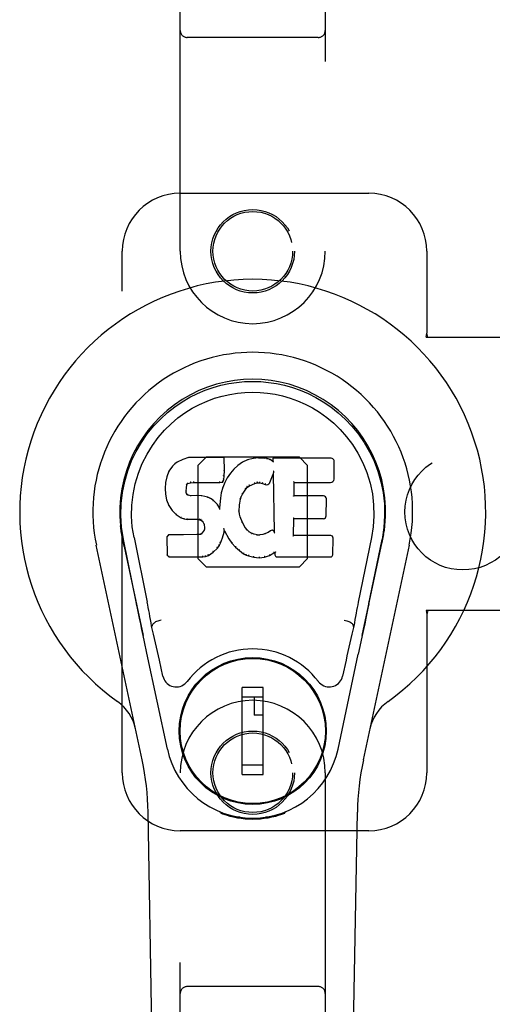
# Model space of a CAD drawing. Header units: inches. Extents: x 0 to 189, y 0 to 122.
# Tile 7 of 13: x 79.12 to 81.15, y 62.17 to 66.42. Entities that reach past the tile are written whole.
import ezdxf

# ---------------------------------------------------------------- set-up
doc = ezdxf.new("R2010")
doc.units = ezdxf.units.IN
doc.header["$LTSCALE"] = 10.388889
doc.header["$MEASUREMENT"] = 0
doc.linetypes.add('HIDDEN', pattern=[0.2, 0.1, -0.1])
doc.layers.add('DOOR_ASSEMBLY', color=7, linetype='CONTINUOUS')
doc.layers.add('SUBPANEL', color=7, linetype='CONTINUOUS')

msp = doc.modelspace()

# ---------------------------------------------------------------- linework, layer by layer
at = {"layer": 'DOOR_ASSEMBLY', "color": 8, "linetype": 'HIDDEN'}
for p, q in [((79.8078, 65.4219), (79.8078, 67.2794)), ((80.4328, 67.2794), (80.4328, 65.4219)), ((80.4028, 66.3444), (79.8378, 66.3444)), ((79.8078, 65.6719), (80.6203, 65.6719)), ((79.5578, 63.1719), (79.5578, 65.4219)), ((80.8703, 65.4219), (80.8703, 65.0687)), ((80.8672, 65.0519), (80.8703, 65.0687)), ((80.8672, 65.0519), (81.1882, 65.0519)), ((80.8747, 65.0519), (80.8703, 65.0687)), ((79.9191, 64.5334), (79.8838, 64.4981)), ((80.3215, 64.5334), (79.9191, 64.5334)), ((80.3568, 64.4981), (80.3215, 64.5334)), ((79.8838, 64.4981), (79.8838, 64.0957)), ((80.3568, 64.0957), (80.3568, 64.4981)), ((79.8838, 64.0957), (79.9191, 64.0604)), ((80.3215, 64.0604), (80.3568, 64.0957)), ((79.9191, 64.0604), (80.3215, 64.0604)), ((81.1882, 63.8719), (80.8672, 63.8719)), ((80.8672, 63.8719), (80.8703, 63.8551)), ((80.8747, 63.8719), (80.8703, 63.8551)), ((80.8703, 63.8551), (80.8703, 63.1719)), ((79.8078, 61.3144), (79.8078, 63.1719)), ((80.4328, 63.1719), (80.4328, 61.3144)), ((80.6203, 62.9219), (79.8078, 62.9219)), ((80.4028, 62.2494), (79.8378, 62.2494))]:
    msp.add_line(p, q, dxfattribs=at)
at = {"layer": 'DOOR_ASSEMBLY', "color": 7, "linetype": 'Continuous'}
for p, q in [((79.8442, 64.5314), (79.8184, 64.5231)), ((79.9971, 64.5314), (79.8442, 64.5314)), ((79.8443, 64.5307), (79.8442, 64.5314)), ((79.9965, 64.5308), (79.9971, 64.5314)), ((79.9983, 64.4766), (79.9971, 64.5314)), ((80.1453, 64.5299), (80.1218, 64.5275)), ((80.1453, 64.5299), (80.1694, 64.5294)), ((80.1454, 64.5292), (80.1453, 64.5299)), ((80.1693, 64.5288), (80.1694, 64.5294)), ((80.1822, 64.5275), (80.1694, 64.5294)), ((79.7743, 64.4953), (79.7595, 64.4735)), ((79.7842, 64.5048), (79.7743, 64.4953)), ((79.7747, 64.4949), (79.7743, 64.4953)), ((79.7953, 64.5125), (79.7842, 64.5048)), ((79.7846, 64.5043), (79.7842, 64.5048)), ((79.8184, 64.5231), (79.7953, 64.5125)), ((79.7956, 64.512), (79.7953, 64.5125)), ((79.8187, 64.5225), (79.8184, 64.5231)), ((80.0561, 64.4979), (80.039, 64.4815)), ((80.0757, 64.5122), (80.0561, 64.4979)), ((80.0565, 64.4974), (80.0561, 64.4979)), ((80.0982, 64.5221), (80.0757, 64.5122)), ((80.076, 64.5116), (80.0757, 64.5122)), ((80.1218, 64.5275), (80.0982, 64.5221)), ((80.0984, 64.5215), (80.0982, 64.5221)), ((80.1219, 64.5269), (80.1218, 64.5275)), ((80.1455, 64.5287), (80.1454, 64.5292)), ((80.1821, 64.5268), (80.1822, 64.5275)), ((80.1951, 64.5232), (80.1822, 64.5275)), ((80.1948, 64.5227), (80.1951, 64.5232)), ((80.2072, 64.5153), (80.1951, 64.5232)), ((80.4557, 64.5293), (80.2069, 64.5293)), ((80.2075, 64.5287), (80.2069, 64.5293)), ((80.2069, 64.5293), (80.2072, 64.5153)), ((80.2072, 64.5153), (80.2078, 64.5141)), ((80.4705, 64.4385), (80.4718, 64.5129)), ((79.7498, 64.4488), (79.7448, 64.4238)), ((79.7595, 64.4735), (79.7498, 64.4488)), ((79.7504, 64.4486), (79.7498, 64.4488)), ((79.7601, 64.4732), (79.7595, 64.4735)), ((79.9953, 64.4378), (79.9969, 64.4521)), ((79.9963, 64.4522), (79.9969, 64.4521)), ((79.9969, 64.4521), (79.9983, 64.4766)), ((79.9977, 64.4766), (79.9983, 64.4766)), ((80.0105, 64.4445), (79.9994, 64.4238)), ((80.0238, 64.4638), (80.0105, 64.4445)), ((80.011, 64.4442), (80.0105, 64.4445)), ((80.039, 64.4815), (80.0238, 64.4638)), ((80.0243, 64.4634), (80.0238, 64.4638)), ((80.0394, 64.4811), (80.039, 64.4815)), ((80.1933, 64.4235), (80.2081, 64.4603)), ((80.2087, 64.4632), (80.2081, 64.4603)), ((80.2081, 64.4603), (80.2125, 64.2132)), ((80.2089, 64.4651), (80.2088, 64.4645)), ((80.209, 64.4658), (80.2089, 64.4651)), ((80.2091, 64.4665), (80.209, 64.4658)), ((80.2093, 64.4676), (80.2091, 64.4665)), ((80.2095, 64.4687), (80.2093, 64.4676)), ((80.2097, 64.4699), (80.2095, 64.4687)), ((80.2099, 64.4713), (80.2097, 64.4699)), ((80.2103, 64.4732), (80.2099, 64.4713)), ((80.2105, 64.4744), (80.2103, 64.4732)), ((79.7448, 64.4238), (79.7434, 64.3988)), ((79.7454, 64.4237), (79.7448, 64.4238)), ((79.8344, 64.4011), (79.8364, 64.4141)), ((79.8358, 64.4143), (79.8364, 64.4141)), ((79.8364, 64.4141), (79.838, 64.4174)), ((79.8375, 64.4178), (79.838, 64.4174)), ((79.838, 64.4174), (79.8406, 64.4196)), ((79.8403, 64.4201), (79.8406, 64.4196)), ((79.8406, 64.4196), (79.8519, 64.423)), ((79.8518, 64.4235), (79.8519, 64.423)), ((79.8519, 64.423), (79.8653, 64.424)), ((79.8652, 64.428), (79.8652, 64.4266)), ((79.8652, 64.4246), (79.8653, 64.424)), ((79.8653, 64.424), (79.9782, 64.424)), ((79.9782, 64.4266), (79.9781, 64.428)), ((79.9782, 64.424), (79.9908, 64.4251)), ((79.9782, 64.4246), (79.9782, 64.424)), ((79.9908, 64.4019), (79.9848, 64.3795)), ((79.9904, 64.4257), (79.9908, 64.4251)), ((79.9908, 64.4251), (79.9953, 64.4378)), ((79.9994, 64.4238), (79.9908, 64.4019)), ((79.9914, 64.4017), (79.9908, 64.4019)), ((79.9948, 64.438), (79.9953, 64.4378)), ((79.9999, 64.4235), (79.9994, 64.4238)), ((80.0901, 64.3956), (80.0973, 64.4043)), ((80.0969, 64.4047), (80.0973, 64.4043)), ((80.0973, 64.4043), (80.106, 64.4103)), ((80.1058, 64.4108), (80.106, 64.4103)), ((80.106, 64.4103), (80.1294, 64.42)), ((80.1293, 64.4205), (80.1294, 64.42)), ((80.1294, 64.42), (80.1402, 64.4227)), ((80.1401, 64.4233), (80.1402, 64.4227)), ((80.1402, 64.4227), (80.1511, 64.4226)), ((80.1511, 64.4231), (80.1511, 64.4226)), ((80.1511, 64.4226), (80.1625, 64.4199)), ((80.1627, 64.4205), (80.1625, 64.4199)), ((80.1625, 64.4199), (80.1741, 64.4154)), ((80.1743, 64.4159), (80.1741, 64.4154)), ((80.2981, 64.3667), (80.2991, 64.424)), ((80.2985, 64.4245), (80.2991, 64.424)), ((80.2991, 64.424), (80.4557, 64.424)), ((79.744, 64.3988), (79.7434, 64.3988)), ((79.7434, 64.3988), (79.7446, 64.3738)), ((79.7452, 64.3739), (79.7446, 64.3738)), ((79.7446, 64.3738), (79.7492, 64.3489)), ((79.8329, 64.3871), (79.8335, 64.3871)), ((79.8333, 64.3811), (79.8339, 64.3812)), ((79.8335, 64.3871), (79.8344, 64.4011)), ((79.8339, 64.3812), (79.8335, 64.3871)), ((79.8338, 64.4011), (79.8344, 64.4011)), ((79.8354, 64.3766), (79.8339, 64.3812)), ((79.8348, 64.3763), (79.8354, 64.3766)), ((79.8381, 64.3728), (79.8354, 64.3766)), ((79.8376, 64.3724), (79.8381, 64.3728)), ((79.8417, 64.3701), (79.8381, 64.3728)), ((79.8415, 64.3696), (79.8417, 64.3701)), ((79.8532, 64.3669), (79.8417, 64.3701)), ((79.8531, 64.3662), (79.8532, 64.3669)), ((79.8763, 64.3676), (79.8532, 64.3669)), ((79.8762, 64.3664), (79.8763, 64.367)), ((79.9013, 64.3663), (79.8763, 64.3676)), ((79.8763, 64.367), (79.8763, 64.3676)), ((79.9012, 64.3657), (79.9013, 64.3663)), ((79.9264, 64.3608), (79.9013, 64.3663)), ((79.9262, 64.3602), (79.9264, 64.3608)), ((79.9389, 64.3551), (79.9264, 64.3608)), ((79.9848, 64.3795), (79.9809, 64.3567)), ((79.9854, 64.3793), (79.9848, 64.3795)), ((80.0672, 64.3517), (80.0707, 64.3628)), ((80.0702, 64.363), (80.0707, 64.3628)), ((80.0707, 64.3628), (80.0762, 64.3735)), ((80.0757, 64.3738), (80.0762, 64.3735)), ((80.0762, 64.3735), (80.0901, 64.3956)), ((80.0897, 64.3959), (80.0901, 64.3956)), ((80.2974, 64.3661), (80.2981, 64.3667)), ((80.4247, 64.3667), (80.2981, 64.3667)), ((79.7498, 64.3491), (79.7492, 64.3489)), ((79.7492, 64.3489), (79.7585, 64.3252)), ((79.759, 64.3255), (79.7585, 64.3252)), ((79.7585, 64.3252), (79.7725, 64.3039)), ((79.9386, 64.3546), (79.9389, 64.3551)), ((79.95, 64.3473), (79.9389, 64.3551)), ((79.9496, 64.3468), (79.95, 64.3473)), ((79.9681, 64.329), (79.95, 64.3473)), ((79.9677, 64.3286), (79.9681, 64.329)), ((79.9773, 64.3145), (79.9681, 64.329)), ((79.9809, 64.3567), (79.9773, 64.3145)), ((79.9815, 64.3566), (79.9809, 64.3567)), ((80.0625, 64.3001), (80.0637, 64.3261)), ((80.0631, 64.3261), (80.0637, 64.3261)), ((80.0637, 64.3261), (80.0672, 64.3517)), ((80.0666, 64.3518), (80.0672, 64.3517)), ((80.4368, 64.28), (80.438, 64.3532)), ((79.773, 64.3042), (79.7725, 64.3039)), ((79.7725, 64.3039), (79.7903, 64.2856)), ((79.7906, 64.286), (79.7903, 64.2856)), ((79.7903, 64.2856), (79.8117, 64.2717)), ((79.9778, 64.3127), (79.9773, 64.3145)), ((80.0619, 64.3), (80.0625, 64.3001)), ((80.0635, 64.2879), (80.0625, 64.3001)), ((80.0629, 64.2878), (80.0635, 64.2879)), ((80.0661, 64.2761), (80.0635, 64.2879)), ((80.0655, 64.2759), (80.0661, 64.2761)), ((80.0755, 64.252), (80.0661, 64.2761)), ((79.8119, 64.2722), (79.8117, 64.2717)), ((79.8117, 64.2717), (79.8243, 64.2671)), ((79.8244, 64.2676), (79.8243, 64.2671)), ((79.8243, 64.2671), (79.8372, 64.2649)), ((79.8373, 64.2654), (79.8372, 64.2649)), ((79.885, 64.2644), (79.8372, 64.2649)), ((79.885, 64.265), (79.885, 64.2644)), ((79.885, 64.2644), (79.8914, 64.2638)), ((79.8915, 64.2643), (79.8914, 64.2638)), ((79.8914, 64.2638), (79.8965, 64.2621)), ((79.8967, 64.2626), (79.8965, 64.2621)), ((79.8965, 64.2621), (79.9009, 64.2588)), ((79.9013, 64.2592), (79.9009, 64.2588)), ((79.9009, 64.2588), (79.9049, 64.2542)), ((79.9053, 64.2545), (79.9049, 64.2542)), ((79.9049, 64.2542), (79.9107, 64.2424)), ((79.9113, 64.2426), (79.9107, 64.2424)), ((79.9107, 64.2424), (79.9131, 64.2291)), ((80.075, 64.2518), (80.0755, 64.252)), ((80.088, 64.2297), (80.0755, 64.252)), ((80.2963, 64.1951), (80.2976, 64.2682)), ((80.297, 64.2687), (80.2976, 64.2682)), ((80.2976, 64.2682), (80.4247, 64.2682)), ((79.5563, 64.199), (79.5577, 64.1919)), ((79.7575, 64.1983), (79.7495, 64.1902)), ((79.7501, 64.1899), (79.7495, 64.1902)), ((79.7495, 64.1902), (79.7509, 64.1109)), ((79.8192, 64.1988), (79.7575, 64.1983)), ((79.7577, 64.1976), (79.7575, 64.1983)), ((79.8799, 64.1991), (79.8192, 64.1988)), ((79.8192, 64.1982), (79.8192, 64.1988)), ((79.8192, 64.1982), (79.8192, 64.1976)), ((79.8935, 64.2002), (79.8799, 64.1991)), ((79.8799, 64.1985), (79.8799, 64.1991)), ((79.8799, 64.1985), (79.88, 64.1979)), ((79.898, 64.2027), (79.8935, 64.2002)), ((79.8937, 64.1996), (79.8935, 64.2002)), ((79.9025, 64.2071), (79.898, 64.2027)), ((79.8984, 64.2021), (79.898, 64.2027)), ((79.9108, 64.2181), (79.9025, 64.2071)), ((79.903, 64.2067), (79.9025, 64.2071)), ((79.9126, 64.2233), (79.9108, 64.2181)), ((79.9113, 64.2178), (79.9108, 64.2181)), ((79.9131, 64.2291), (79.9126, 64.2233)), ((79.9132, 64.2232), (79.9126, 64.2233)), ((79.9137, 64.2292), (79.9131, 64.2291)), ((79.9906, 64.1855), (79.9975, 64.2095)), ((79.9964, 64.2243), (79.9962, 64.2253)), ((79.9966, 64.2236), (79.9964, 64.2243)), ((79.9967, 64.2229), (79.9966, 64.2236)), ((79.9968, 64.2222), (79.9967, 64.2229)), ((79.997, 64.2216), (79.9968, 64.2222)), ((79.9969, 64.2096), (79.9975, 64.2095)), ((79.9971, 64.221), (79.997, 64.2216)), ((79.9972, 64.2203), (79.9971, 64.221)), ((79.9975, 64.2095), (79.998, 64.2154)), ((79.998, 64.2154), (79.9976, 64.2173)), ((79.998, 64.2154), (80.0172, 64.1814)), ((80.0874, 64.2293), (80.088, 64.2297)), ((80.0959, 64.2204), (80.088, 64.2297)), ((80.0954, 64.2199), (80.0959, 64.2204)), ((80.1052, 64.212), (80.0959, 64.2204)), ((80.1048, 64.2115), (80.1052, 64.212)), ((80.1154, 64.2051), (80.1052, 64.212)), ((80.1151, 64.2045), (80.1154, 64.2051)), ((80.1265, 64.2006), (80.1154, 64.2051)), ((80.1264, 64.2), (80.1265, 64.2006)), ((80.1387, 64.1985), (80.1265, 64.2006)), ((80.1387, 64.1985), (80.1511, 64.198)), ((80.1387, 64.1978), (80.1387, 64.1985)), ((80.1632, 64.1998), (80.1511, 64.198)), ((80.1511, 64.1973), (80.1511, 64.198)), ((80.1751, 64.2037), (80.1632, 64.1998)), ((80.1633, 64.1992), (80.1632, 64.1998)), ((80.1864, 64.2089), (80.1751, 64.2037)), ((80.1754, 64.2031), (80.1751, 64.2037)), ((80.1968, 64.216), (80.1864, 64.2089)), ((80.1868, 64.2083), (80.1864, 64.2089)), ((80.1972, 64.2155), (80.1968, 64.216)), ((80.2125, 64.2132), (80.2125, 64.2131)), ((80.2131, 64.211), (80.2125, 64.2131)), ((80.2152, 64.2056), (80.2145, 64.2077)), ((80.2957, 64.1945), (80.2963, 64.1951)), ((80.4563, 64.1951), (80.2963, 64.1951)), ((80.6818, 64.1857), (80.6834, 64.194)), ((80.6843, 64.1991), (80.6829, 64.1919)), ((80.6834, 64.194), (80.6843, 64.1991)), ((79.6437, 63.2273), (79.4464, 64.1533)), ((79.5594, 64.1823), (79.5588, 64.1853)), ((79.56, 64.1792), (79.5594, 64.1823)), ((79.5613, 64.1726), (79.56, 64.1792)), ((79.5644, 64.1578), (79.5613, 64.1726)), ((79.6198, 63.9014), (79.5633, 64.1783)), ((79.5664, 64.1484), (79.5644, 64.1578)), ((79.5664, 64.1483), (79.6483, 63.7641)), ((79.6088, 64.1875), (79.6658, 63.9085)), ((79.9683, 64.141), (79.9756, 64.1515)), ((79.9751, 64.1518), (79.9756, 64.1515)), ((79.9756, 64.1515), (79.9814, 64.1627)), ((79.9809, 64.163), (79.9814, 64.1627)), ((79.9814, 64.1627), (79.9906, 64.1855)), ((79.9901, 64.1857), (79.9906, 64.1855)), ((80.0176, 64.1817), (80.0172, 64.1814)), ((80.0172, 64.1814), (80.0304, 64.1627)), ((80.0308, 64.163), (80.0304, 64.1627)), ((80.0304, 64.1627), (80.0457, 64.1458)), ((80.4654, 64.1125), (80.4667, 64.1846)), ((80.6317, 64.1875), (80.5747, 63.9085)), ((80.5923, 63.7641), (80.6741, 64.1483)), ((80.7941, 64.1533), (80.5968, 63.2273)), ((80.6208, 63.9014), (80.6773, 64.1783)), ((80.6792, 64.1726), (80.6808, 64.1803)), ((80.6808, 64.1803), (80.6813, 64.183)), ((80.6813, 64.183), (80.6818, 64.1857)), ((79.7515, 64.1111), (79.7509, 64.1109)), ((79.7509, 64.1109), (79.7585, 64.1035)), ((79.9046, 64.106), (79.9045, 64.1074)), ((79.9046, 64.1035), (79.9174, 64.1052)), ((79.9172, 64.1057), (79.9174, 64.1052)), ((79.9174, 64.1052), (79.9296, 64.1095)), ((79.9293, 64.11), (79.9296, 64.1095)), ((79.9296, 64.1095), (79.9504, 64.1237)), ((79.95, 64.1241), (79.9504, 64.1237)), ((79.9504, 64.1237), (79.9683, 64.141)), ((79.9678, 64.1413), (79.9683, 64.141)), ((80.0461, 64.1462), (80.0457, 64.1458)), ((80.0457, 64.1458), (80.0627, 64.1306)), ((80.0631, 64.1311), (80.0627, 64.1306)), ((80.0627, 64.1306), (80.081, 64.1167)), ((80.0813, 64.1172), (80.081, 64.1167)), ((80.081, 64.1167), (80.0915, 64.1113)), ((80.0917, 64.1118), (80.0915, 64.1113)), ((80.0915, 64.1113), (80.1025, 64.1075)), ((80.1027, 64.1081), (80.1025, 64.1075)), ((80.1025, 64.1075), (80.1248, 64.1019)), ((80.1708, 64.1025), (80.193, 64.1094)), ((80.1927, 64.1099), (80.193, 64.1094)), ((80.193, 64.1094), (80.2116, 64.1206)), ((80.2114, 64.1211), (80.2116, 64.1206)), ((80.2116, 64.1206), (80.216, 64.1206)), ((80.2165, 64.1211), (80.216, 64.1206)), ((80.216, 64.1206), (80.2161, 64.1125)), ((79.7587, 64.104), (79.7585, 64.1035)), ((79.7585, 64.1035), (79.9046, 64.1035)), ((79.9046, 64.104), (79.9046, 64.1035)), ((80.1249, 64.1025), (80.1248, 64.1019)), ((80.1248, 64.1019), (80.1477, 64.0993)), ((80.1477, 64.1033), (80.1477, 64.0999)), ((80.1477, 64.0993), (80.1708, 64.1025)), ((80.1477, 64.0999), (80.1477, 64.0993)), ((80.1707, 64.1031), (80.1708, 64.1025)), ((80.2252, 64.1035), (80.4563, 64.1035)), ((79.6869, 63.8047), (79.6848, 63.8044)), ((80.5537, 63.8047), (80.5557, 63.8044)), ((80.5866, 63.737), (80.5752, 63.6833)), ((79.7526, 63.2737), (79.6643, 63.6884)), ((80.488, 63.2737), (80.5752, 63.6833)), ((79.733, 63.5889), (79.7183, 63.658)), ((80.5223, 63.658), (80.5076, 63.5889)), ((79.9726, 63.6321), (79.9726, 63.6278)), ((80.2679, 63.6321), (80.2679, 63.6278)), ((80.1655, 63.539), (80.075, 63.539)), ((80.075, 63.165), (80.075, 63.539)), ((80.1655, 63.165), (80.1655, 63.539)), ((79.8402, 63.4997), (79.8445, 63.4997)), ((80.075, 63.4997), (80.1655, 63.4997)), ((80.1262, 63.4997), (80.1262, 63.4209)), ((80.3961, 63.4997), (80.4004, 63.4997)), ((80.1655, 63.4209), (80.1262, 63.4209)), ((79.8402, 63.2044), (79.8445, 63.2044)), ((80.1655, 63.2044), (80.075, 63.2044)), ((80.396, 63.2044), (80.4004, 63.2044)), ((80.075, 63.165), (80.1655, 63.165)), ((79.9726, 63.0719), (79.9726, 63.0763)), ((80.2679, 63.0719), (80.2679, 63.0763)), ((79.7418, 58.8624), (79.6695, 63.0018)), ((79.9815, 62.9984), (79.9788, 63.0041)), ((79.9851, 63.0015), (79.985, 62.997)), ((80.2555, 63.0015), (80.2555, 62.997)), ((80.2618, 63.0041), (80.259, 62.9984)), ((80.4988, 58.8624), (80.571, 63.0018)), ((80.0656, 62.9804), (80.0446, 62.98)), ((80.1203, 62.9761), (80.1203, 62.9721)), ((80.1959, 62.98), (80.175, 62.9804)), ((80.2516, 62.9955), (80.2519, 62.9984))]:
    msp.add_line(p, q, dxfattribs=at)
for points in [[(79.5633, 64.1783), (79.5551, 64.2309), (79.5519, 64.2826), (79.5533, 64.3329), (79.5589, 64.3817), (79.5685, 64.4289), (79.5818, 64.4742), (79.5984, 64.5174), (79.6181, 64.5584), (79.6407, 64.5972), (79.6658, 64.6335), (79.6932, 64.6672), (79.7224, 64.6981), (79.753, 64.7259), (79.7846, 64.7508), (79.8168, 64.7727), (79.8494, 64.7918), (79.8823, 64.8083), (79.9155, 64.8223), (79.9492, 64.8341), (79.9831, 64.8437), (80.0169, 64.851), (80.051, 64.8563), (80.0855, 64.8594), (80.1203, 64.8605)], [(80.1203, 64.8605), (80.1545, 64.8595), (80.1889, 64.8563), (80.2232, 64.8511), (80.2574, 64.8437), (80.2913, 64.8342), (80.325, 64.8224), (80.3586, 64.8081), (80.3918, 64.7915), (80.4244, 64.7723), (80.4565, 64.7504), (80.4884, 64.7252), (80.5191, 64.6971), (80.5482, 64.6662), (80.5754, 64.6326), (80.6005, 64.5962), (80.6231, 64.5572), (80.6428, 64.5158), (80.6594, 64.4724), (80.6724, 64.4274), (80.6818, 64.3806), (80.6873, 64.3319), (80.6887, 64.2817), (80.6854, 64.2304), (80.6773, 64.1783)], [(79.6088, 64.1875), (79.6015, 64.2332), (79.5984, 64.2794), (79.5994, 64.3261), (79.6045, 64.3728), (79.614, 64.4191), (79.6274, 64.4641), (79.6445, 64.5068), (79.6648, 64.547), (79.6878, 64.5842), (79.713, 64.6185), (79.7399, 64.6495), (79.7683, 64.6775), (79.7979, 64.7025), (79.8284, 64.7248), (79.8597, 64.7443), (79.8916, 64.7612), (79.9237, 64.7756), (79.9561, 64.7875), (79.9887, 64.7971), (80.0213, 64.8045), (80.054, 64.8098), (80.0866, 64.8129), (80.1191, 64.814), (80.1517, 64.813), (80.1842, 64.8101), (80.2166, 64.805), (80.2491, 64.7978), (80.2815, 64.7884), (80.3138, 64.7768), (80.3459, 64.7627), (80.3775, 64.7462), (80.4086, 64.7271), (80.4392, 64.7052), (80.469, 64.6804), (80.4977, 64.6526), (80.5249, 64.6218), (80.5505, 64.5876), (80.5738, 64.5503), (80.5946, 64.5097), (80.6122, 64.4666), (80.6259, 64.4216), (80.6356, 64.3752)], [(79.8443, 64.5307), (79.8443, 64.5307), (79.8444, 64.5307), (79.8444, 64.5306), (79.8445, 64.5305), (79.8445, 64.5303), (79.8446, 64.5302)], [(79.9959, 64.5307), (79.9957, 64.5307), (79.9955, 64.5307), (79.9953, 64.5306), (79.9951, 64.5305), (79.9948, 64.5303), (79.9946, 64.5302)], [(79.7748, 64.4949), (79.775, 64.495), (79.7752, 64.4951), (79.7754, 64.4951), (79.7757, 64.4951), (79.776, 64.4951), (79.7762, 64.495)], [(79.7846, 64.5043), (79.7848, 64.5044), (79.7849, 64.5044), (79.7851, 64.5044), (79.7853, 64.5044), (79.7855, 64.5043), (79.7858, 64.5042)], [(79.7957, 64.512), (79.7958, 64.512), (79.7959, 64.512), (79.796, 64.512), (79.7962, 64.5119), (79.7964, 64.5118), (79.7966, 64.5116)], [(79.8187, 64.5225), (79.8188, 64.5225), (79.8189, 64.5225), (79.819, 64.5225), (79.8191, 64.5224), (79.8192, 64.5222), (79.8194, 64.5221)], [(80.0577, 64.4973), (80.0574, 64.4974), (80.0572, 64.4975), (80.057, 64.4975), (80.0568, 64.4975), (80.0566, 64.4975), (80.0564, 64.4974)], [(80.077, 64.5113), (80.0768, 64.5115), (80.0766, 64.5116), (80.0764, 64.5117), (80.0763, 64.5117), (80.0762, 64.5117), (80.076, 64.5116)], [(80.099, 64.521), (80.0989, 64.5212), (80.0988, 64.5214), (80.0987, 64.5214), (80.0986, 64.5215), (80.0985, 64.5215), (80.0984, 64.5215)], [(80.1222, 64.5264), (80.1222, 64.5265), (80.1221, 64.5267), (80.1221, 64.5268), (80.122, 64.5268), (80.122, 64.5269), (80.1219, 64.5269)], [(80.1692, 64.5282), (80.1692, 64.5284), (80.1692, 64.5285), (80.1692, 64.5286), (80.1693, 64.5287), (80.1693, 64.5288), (80.1693, 64.5288)], [(80.1816, 64.5263), (80.1817, 64.5265), (80.1818, 64.5266), (80.1819, 64.5267), (80.1819, 64.5268), (80.182, 64.5268), (80.1821, 64.5268)], [(80.194, 64.5223), (80.1941, 64.5224), (80.1943, 64.5225), (80.1944, 64.5226), (80.1946, 64.5227), (80.1947, 64.5227), (80.1948, 64.5227)], [(80.2096, 64.5281), (80.2093, 64.5282), (80.209, 64.5284), (80.2088, 64.5285), (80.2086, 64.5286), (80.2084, 64.5286), (80.2082, 64.5287)], [(80.2098, 64.5118), (80.2095, 64.5122), (80.2093, 64.5127), (80.209, 64.513), (80.2087, 64.5134), (80.2084, 64.5136), (80.2082, 64.5138)], [(79.7505, 64.4487), (79.7506, 64.4489), (79.7508, 64.4492), (79.7511, 64.4493), (79.7515, 64.4494), (79.7519, 64.4494), (79.7523, 64.4494)], [(79.7601, 64.4732), (79.7603, 64.4734), (79.7605, 64.4736), (79.7608, 64.4737), (79.7611, 64.4737), (79.7615, 64.4737), (79.7618, 64.4736)], [(79.9963, 64.4521), (79.9963, 64.4525), (79.9961, 64.4529), (79.9958, 64.4532), (79.9954, 64.4535), (79.9949, 64.4536), (79.9944, 64.4537)], [(79.9977, 64.4765), (79.9976, 64.4769), (79.9974, 64.4773), (79.9971, 64.4776), (79.9967, 64.4778), (79.9962, 64.4779), (79.9957, 64.478)], [(80.0127, 64.4445), (80.0123, 64.4446), (80.012, 64.4446), (80.0117, 64.4446), (80.0114, 64.4445), (80.0112, 64.4443), (80.011, 64.4441)], [(80.0258, 64.4635), (80.0255, 64.4636), (80.0252, 64.4637), (80.025, 64.4637), (80.0247, 64.4636), (80.0245, 64.4635), (80.0243, 64.4633)], [(80.0408, 64.4811), (80.0406, 64.4812), (80.0403, 64.4813), (80.0401, 64.4813), (80.0398, 64.4813), (80.0396, 64.4812), (80.0394, 64.4811)], [(80.2088, 64.4645), (80.2088, 64.4643), (80.2088, 64.4642), (80.2087, 64.464)], [(80.2087, 64.464), (80.2087, 64.4638), (80.2087, 64.4636), (80.2087, 64.4634)], [(79.7454, 64.4237), (79.7455, 64.424), (79.7458, 64.4243), (79.7461, 64.4245), (79.7465, 64.4247), (79.7469, 64.4248), (79.7473, 64.4248)], [(79.8318, 64.4027), (79.8323, 64.4026), (79.8328, 64.4025), (79.8332, 64.4022), (79.8335, 64.4019), (79.8337, 64.4015), (79.8338, 64.4011)], [(79.8339, 64.4163), (79.8344, 64.4161), (79.8349, 64.4159), (79.8353, 64.4156), (79.8356, 64.4152), (79.8358, 64.4148), (79.8358, 64.4144)], [(79.8359, 64.4204), (79.8365, 64.4201), (79.8369, 64.4197), (79.8373, 64.4193), (79.8376, 64.4188), (79.8377, 64.4183), (79.8376, 64.4179)], [(79.8393, 64.4232), (79.8396, 64.4229), (79.8399, 64.4224), (79.8402, 64.422), (79.8404, 64.4215), (79.8405, 64.4211), (79.8405, 64.4207), (79.8405, 64.4203), (79.8403, 64.4201)], [(79.8514, 64.4269), (79.8516, 64.4265), (79.8517, 64.426), (79.8518, 64.4255), (79.8519, 64.4249), (79.8519, 64.4244), (79.8519, 64.424), (79.8519, 64.4237), (79.8518, 64.4235)], [(79.8652, 64.4266), (79.8653, 64.4261), (79.8653, 64.4256), (79.8653, 64.4252), (79.8653, 64.4249), (79.8653, 64.4247), (79.8652, 64.4246)], [(79.9782, 64.4246), (79.9782, 64.4247), (79.9782, 64.4249), (79.9782, 64.4252), (79.9782, 64.4256), (79.9782, 64.4261), (79.9782, 64.4266)], [(79.9905, 64.426), (79.9906, 64.4263), (79.9905, 64.4266), (79.9904, 64.427), (79.9902, 64.4274), (79.99, 64.4278), (79.9897, 64.4282), (79.9893, 64.4286), (79.989, 64.4289)], [(79.9932, 64.4025), (79.9928, 64.4025), (79.9924, 64.4025), (79.9921, 64.4024), (79.9918, 64.4022), (79.9915, 64.402), (79.9914, 64.4017)], [(79.9948, 64.4381), (79.9947, 64.4385), (79.9945, 64.4388), (79.9943, 64.4392), (79.9939, 64.4394), (79.9934, 64.4396), (79.9928, 64.4398)], [(80.0017, 64.424), (80.0014, 64.4241), (80.001, 64.4241), (80.0007, 64.424), (80.0004, 64.4239), (80.0001, 64.4237), (79.9999, 64.4235)], [(80.0969, 64.4048), (80.0971, 64.4051), (80.0971, 64.4054), (80.097, 64.4058), (80.0969, 64.4062), (80.0966, 64.4066), (80.0963, 64.407), (80.0959, 64.4073), (80.0955, 64.4076)], [(80.1058, 64.4108), (80.106, 64.411), (80.106, 64.4113), (80.106, 64.4117), (80.1059, 64.4121), (80.1057, 64.4126), (80.1055, 64.4131), (80.1052, 64.4135), (80.1048, 64.4139)], [(80.1293, 64.4206), (80.1294, 64.4207), (80.1295, 64.4209), (80.1295, 64.4213), (80.1294, 64.4218), (80.1293, 64.4223), (80.1291, 64.4228), (80.1289, 64.4233), (80.1286, 64.4238)], [(80.1401, 64.4233), (80.1402, 64.4234), (80.1402, 64.4236), (80.1402, 64.424), (80.1402, 64.4245), (80.1402, 64.425), (80.1401, 64.4256), (80.14, 64.4261), (80.1399, 64.4267)], [(80.1511, 64.4231), (80.1511, 64.4232), (80.1511, 64.4235), (80.1511, 64.4238), (80.1511, 64.4243), (80.1511, 64.4248), (80.1512, 64.4254), (80.1513, 64.426), (80.1514, 64.4265)], [(80.1627, 64.4205), (80.1625, 64.4206), (80.1625, 64.4208), (80.1625, 64.4212), (80.1625, 64.4217), (80.1626, 64.4222), (80.1628, 64.4227), (80.163, 64.4233), (80.1632, 64.4237)], [(80.1751, 64.4191), (80.1748, 64.4187), (80.1746, 64.4183), (80.1744, 64.4178), (80.1742, 64.4172), (80.1741, 64.4168), (80.1741, 64.4164), (80.1742, 64.4161), (80.1744, 64.4159)], [(80.2965, 64.4279), (80.2968, 64.4277), (80.297, 64.4275), (80.2973, 64.4272), (80.2975, 64.427), (80.2977, 64.4267), (80.2979, 64.4265)], [(80.2979, 64.4265), (80.2981, 64.4262), (80.2982, 64.426), (80.2983, 64.4257), (80.2984, 64.4255), (80.2985, 64.4253), (80.2985, 64.4251)], [(79.744, 64.3989), (79.7441, 64.3992), (79.7443, 64.3995), (79.7446, 64.3998), (79.745, 64.4), (79.7454, 64.4001), (79.7459, 64.4002)], [(79.7452, 64.3739), (79.7453, 64.3743), (79.7454, 64.3746), (79.7458, 64.375), (79.7462, 64.3752), (79.7466, 64.3754), (79.7472, 64.3755)], [(79.8309, 64.3885), (79.8314, 64.3884), (79.8319, 64.3883), (79.8323, 64.3881), (79.8326, 64.3878), (79.8328, 64.3875), (79.8329, 64.3871)], [(79.8314, 64.3821), (79.8318, 64.3821), (79.8322, 64.382), (79.8326, 64.3819), (79.8329, 64.3817), (79.8332, 64.3815), (79.8333, 64.3812)], [(79.833, 64.3767), (79.8334, 64.3768), (79.8337, 64.3768), (79.834, 64.3768), (79.8343, 64.3767), (79.8345, 64.3766), (79.8347, 64.3764)], [(79.8362, 64.3724), (79.8365, 64.3725), (79.8367, 64.3725), (79.8369, 64.3726), (79.8372, 64.3726), (79.8374, 64.3725), (79.8375, 64.3724)], [(79.8406, 64.3691), (79.8407, 64.3693), (79.8409, 64.3694), (79.841, 64.3695), (79.8412, 64.3695), (79.8413, 64.3696), (79.8414, 64.3696)], [(79.8529, 64.3656), (79.853, 64.3658), (79.853, 64.3659), (79.853, 64.3661), (79.8531, 64.3662), (79.8531, 64.3662), (79.8531, 64.3662)], [(79.9009, 64.3651), (79.901, 64.3653), (79.901, 64.3654), (79.9011, 64.3655), (79.9011, 64.3656), (79.9012, 64.3657), (79.9012, 64.3657)], [(79.9256, 64.3597), (79.9257, 64.3599), (79.9258, 64.36), (79.9259, 64.3601), (79.926, 64.3602), (79.9261, 64.3602), (79.9262, 64.3602)], [(79.9873, 64.3803), (79.9869, 64.3803), (79.9865, 64.3802), (79.9861, 64.3801), (79.9858, 64.3799), (79.9856, 64.3796), (79.9854, 64.3793)], [(80.0702, 64.3631), (80.0702, 64.3635), (80.0701, 64.3639), (80.0698, 64.3643), (80.0694, 64.3647), (80.0689, 64.365), (80.0683, 64.3651)], [(80.0757, 64.3738), (80.0758, 64.3742), (80.0757, 64.3747), (80.0755, 64.3751), (80.075, 64.3755), (80.0745, 64.3759), (80.074, 64.3761)], [(80.0897, 64.396), (80.0898, 64.3963), (80.0898, 64.3966), (80.0897, 64.397), (80.0895, 64.3973), (80.0892, 64.3977), (80.0889, 64.398), (80.0885, 64.3983), (80.0881, 64.3985)], [(80.2954, 64.3655), (80.2957, 64.3657), (80.296, 64.3658), (80.2962, 64.3659), (80.2964, 64.366), (80.2966, 64.366), (80.2968, 64.3661)], [(80.6356, 64.3752), (80.641, 64.3278), (80.6422, 64.2802), (80.6391, 64.2336), (80.6317, 64.1875)], [(79.7498, 64.3492), (79.7498, 64.3496), (79.7499, 64.35), (79.7502, 64.3503), (79.7506, 64.3506), (79.7511, 64.3508), (79.7517, 64.351)], [(79.759, 64.3256), (79.759, 64.326), (79.7591, 64.3264), (79.7593, 64.3268), (79.7597, 64.3272), (79.7602, 64.3275), (79.7608, 64.3278)], [(79.9376, 64.3542), (79.9379, 64.3544), (79.9381, 64.3545), (79.9382, 64.3546), (79.9383, 64.3546), (79.9384, 64.3546), (79.9386, 64.3546)], [(79.9483, 64.3466), (79.9485, 64.3468), (79.9488, 64.3469), (79.949, 64.3469), (79.9492, 64.3469), (79.9494, 64.3469), (79.9495, 64.3468)], [(79.9661, 64.3288), (79.9664, 64.3289), (79.9667, 64.3289), (79.967, 64.3289), (79.9672, 64.3289), (79.9674, 64.3288), (79.9676, 64.3287)], [(79.9835, 64.3577), (79.983, 64.3577), (79.9826, 64.3576), (79.9822, 64.3575), (79.9819, 64.3572), (79.9817, 64.3569), (79.9815, 64.3566)], [(80.0631, 64.3262), (80.063, 64.3266), (80.0628, 64.3269), (80.0625, 64.3272), (80.0621, 64.3274), (80.0616, 64.3276), (80.0611, 64.3277)], [(80.0666, 64.3519), (80.0666, 64.3523), (80.0664, 64.3527), (80.0661, 64.353), (80.0657, 64.3533), (80.0652, 64.3535), (80.0647, 64.3536)], [(79.7729, 64.3043), (79.7728, 64.3046), (79.7728, 64.3049), (79.7729, 64.3052), (79.7731, 64.3056), (79.7733, 64.306), (79.7737, 64.3063), (79.7741, 64.3066), (79.7745, 64.3068)], [(79.7906, 64.286), (79.7904, 64.2863), (79.7904, 64.2866), (79.7905, 64.287), (79.7906, 64.2874), (79.7908, 64.2878), (79.7911, 64.2882), (79.7915, 64.2886), (79.7919, 64.2889)], [(79.8119, 64.2722), (79.8117, 64.2724), (79.8117, 64.2727), (79.8117, 64.2731), (79.8118, 64.2735), (79.812, 64.274), (79.8122, 64.2745), (79.8125, 64.275), (79.8128, 64.2753)], [(79.9792, 64.3081), (79.9787, 64.31), (79.9785, 64.3108), (79.9782, 64.3116), (79.978, 64.3121), (79.9779, 64.3125)], [(80.0619, 64.3001), (80.0618, 64.3004), (80.0616, 64.3007), (80.0613, 64.301), (80.0609, 64.3012), (80.0604, 64.3013), (80.0599, 64.3014)], [(80.0629, 64.2878), (80.0627, 64.2881), (80.0625, 64.2884), (80.0622, 64.2886), (80.0618, 64.2888), (80.0614, 64.2888), (80.0609, 64.2888)], [(80.0655, 64.2759), (80.0654, 64.2762), (80.0651, 64.2764), (80.0648, 64.2766), (80.0645, 64.2766), (80.0641, 64.2767), (80.0637, 64.2767)], [(79.5562, 64.1991), (79.5551, 64.2054), (79.5541, 64.2117), (79.5531, 64.2179), (79.5523, 64.2242), (79.5515, 64.2304), (79.5508, 64.2365)], [(79.8244, 64.2676), (79.8243, 64.2677), (79.8243, 64.268), (79.8243, 64.2683), (79.8243, 64.2688), (79.8244, 64.2693), (79.8245, 64.2699), (79.8247, 64.2704), (79.8249, 64.2709)], [(79.8373, 64.2654), (79.8372, 64.2655), (79.8372, 64.2657), (79.8372, 64.2661), (79.8372, 64.2666), (79.8373, 64.2671), (79.8373, 64.2677), (79.8374, 64.2683), (79.8375, 64.2688)], [(79.885, 64.265), (79.885, 64.265), (79.885, 64.2653), (79.885, 64.2656), (79.885, 64.2661), (79.885, 64.2666), (79.885, 64.2672), (79.8851, 64.2678), (79.8851, 64.2683)], [(79.8915, 64.2643), (79.8914, 64.2644), (79.8914, 64.2647), (79.8914, 64.2651), (79.8914, 64.2655), (79.8915, 64.2661), (79.8916, 64.2666), (79.8918, 64.2672), (79.8919, 64.2677)], [(79.8967, 64.2626), (79.8966, 64.2628), (79.8965, 64.2631), (79.8965, 64.2635), (79.8966, 64.264), (79.8968, 64.2644), (79.897, 64.2649), (79.8973, 64.2654), (79.8977, 64.2657)], [(79.9014, 64.2591), (79.9012, 64.2594), (79.9011, 64.2598), (79.9012, 64.2602), (79.9013, 64.2606), (79.9016, 64.261), (79.9019, 64.2614), (79.9023, 64.2617), (79.9027, 64.262)], [(79.9053, 64.2546), (79.9052, 64.255), (79.9053, 64.2554), (79.9056, 64.2559), (79.9059, 64.2563), (79.9064, 64.2567), (79.907, 64.2569)], [(79.9113, 64.2427), (79.9113, 64.2431), (79.9115, 64.2435), (79.9118, 64.2439), (79.9121, 64.2442), (79.9126, 64.2444), (79.9132, 64.2446)], [(80.075, 64.2518), (80.0748, 64.252), (80.0746, 64.2522), (80.0743, 64.2523), (80.0739, 64.2524), (80.0736, 64.2524), (80.0732, 64.2523)], [(80.2951, 64.2721), (80.2953, 64.2719), (80.2956, 64.2717), (80.2958, 64.2715), (80.2961, 64.2712), (80.2963, 64.271), (80.2964, 64.2707)], [(80.2964, 64.2707), (80.2966, 64.2705), (80.2968, 64.2702), (80.2969, 64.27), (80.2969, 64.2697), (80.297, 64.2695), (80.297, 64.2693)], [(80.6843, 64.1991), (80.6854, 64.2054), (80.6865, 64.2118), (80.6874, 64.2181), (80.6883, 64.2243), (80.6891, 64.2305), (80.6897, 64.2365)], [(79.5588, 64.1853), (79.5565, 64.1977), (79.5562, 64.1991)], [(79.7504, 64.1902), (79.7506, 64.1903), (79.7508, 64.1904), (79.7511, 64.1905), (79.7514, 64.1905), (79.7518, 64.1905), (79.7521, 64.1905)], [(79.7578, 64.1976), (79.7579, 64.1976), (79.758, 64.1975), (79.7582, 64.1975), (79.7583, 64.1974), (79.7584, 64.1972), (79.7585, 64.197)], [(79.8937, 64.1996), (79.8938, 64.1996), (79.8939, 64.1995), (79.894, 64.1994), (79.8941, 64.1993), (79.8942, 64.1992), (79.8943, 64.199)], [(79.8985, 64.2022), (79.8986, 64.2022), (79.8988, 64.2022), (79.8989, 64.2022), (79.8991, 64.2021), (79.8994, 64.202), (79.8996, 64.2019)], [(79.903, 64.2066), (79.9032, 64.2068), (79.9034, 64.2069), (79.9036, 64.2069), (79.9039, 64.2069), (79.9042, 64.2068), (79.9045, 64.2067)], [(79.9114, 64.2179), (79.9116, 64.2181), (79.9118, 64.2182), (79.9121, 64.2183), (79.9124, 64.2183), (79.9127, 64.2183), (79.9131, 64.2182)], [(79.9133, 64.2233), (79.9134, 64.2235), (79.9136, 64.2238), (79.9139, 64.2239), (79.9143, 64.2241), (79.9147, 64.2241), (79.9151, 64.2241)], [(79.9137, 64.2293), (79.9138, 64.2296), (79.914, 64.2299), (79.9143, 64.2302), (79.9147, 64.2304), (79.9152, 64.2306), (79.9157, 64.2306)], [(79.9969, 64.2097), (79.9969, 64.2101), (79.9967, 64.2104), (79.9964, 64.2108), (79.996, 64.211), (79.9955, 64.2112), (79.995, 64.2113)], [(79.9974, 64.2191), (79.9974, 64.2195), (79.9973, 64.2196), (79.9972, 64.2203)], [(79.9976, 64.2175), (79.9976, 64.2177), (79.9976, 64.2179), (79.9976, 64.218), (79.9976, 64.2182), (79.9975, 64.2184), (79.9975, 64.2187), (79.9975, 64.2189), (79.9974, 64.2191)], [(80.0858, 64.2296), (80.0861, 64.2297), (80.0865, 64.2297), (80.0867, 64.2297), (80.087, 64.2296), (80.0872, 64.2295), (80.0874, 64.2294)], [(80.094, 64.2199), (80.0943, 64.22), (80.0945, 64.2201), (80.0948, 64.2201), (80.095, 64.2201), (80.0952, 64.22), (80.0954, 64.2199)], [(80.1036, 64.2113), (80.1039, 64.2115), (80.1041, 64.2116), (80.1043, 64.2116), (80.1045, 64.2116), (80.1047, 64.2116), (80.1048, 64.2115)], [(80.1142, 64.2042), (80.1144, 64.2043), (80.1146, 64.2045), (80.1147, 64.2045), (80.1148, 64.2045), (80.115, 64.2046), (80.1151, 64.2045)], [(80.1258, 64.1995), (80.1259, 64.1997), (80.126, 64.1998), (80.1261, 64.1999), (80.1262, 64.2), (80.1263, 64.2), (80.1264, 64.2)], [(80.1384, 64.1972), (80.1385, 64.1974), (80.1385, 64.1975), (80.1386, 64.1977), (80.1386, 64.1977), (80.1386, 64.1978), (80.1387, 64.1978)], [(80.1513, 64.1967), (80.1512, 64.1969), (80.1512, 64.197), (80.1512, 64.1972), (80.1512, 64.1972), (80.1512, 64.1973), (80.1511, 64.1973)], [(80.1638, 64.1986), (80.1637, 64.1988), (80.1636, 64.1989), (80.1635, 64.199), (80.1635, 64.1991), (80.1634, 64.1992), (80.1633, 64.1992)], [(80.1761, 64.2026), (80.1759, 64.2028), (80.1758, 64.2029), (80.1757, 64.203), (80.1756, 64.2031), (80.1755, 64.2031), (80.1754, 64.2031)], [(80.1877, 64.208), (80.1875, 64.2082), (80.1873, 64.2083), (80.1871, 64.2083), (80.187, 64.2084), (80.1869, 64.2084), (80.1868, 64.2083)], [(80.2124, 64.2132), (80.2117, 64.2141), (80.211, 64.2149), (80.2103, 64.2156), (80.2096, 64.2161), (80.2088, 64.2166), (80.2081, 64.2171), (80.2073, 64.2174), (80.2065, 64.2177), (80.2057, 64.2179), (80.2049, 64.2181), (80.2041, 64.2181), (80.2033, 64.2182)], [(80.2145, 64.2077), (80.2141, 64.2087), (80.2138, 64.2095), (80.2135, 64.2102), (80.2133, 64.2107)], [(80.2937, 64.1939), (80.294, 64.1941), (80.2942, 64.1942), (80.2945, 64.1943), (80.2947, 64.1944), (80.2949, 64.1945), (80.2951, 64.1945)], [(79.9751, 64.1518), (79.9752, 64.1522), (79.9752, 64.1527), (79.9749, 64.1532), (79.9745, 64.1536), (79.974, 64.154), (79.9734, 64.1542)], [(79.9809, 64.1629), (79.981, 64.1634), (79.9808, 64.1639), (79.9806, 64.1643), (79.9801, 64.1647), (79.9796, 64.165), (79.9791, 64.1652)], [(79.9901, 64.1857), (79.9901, 64.1861), (79.99, 64.1866), (79.9897, 64.187), (79.9893, 64.1873), (79.9888, 64.1876), (79.9882, 64.1877)], [(80.0176, 64.1818), (80.0175, 64.1822), (80.0176, 64.1826), (80.0179, 64.1831), (80.0183, 64.1836), (80.0188, 64.1839), (80.0193, 64.1842)], [(80.0308, 64.1631), (80.0307, 64.1634), (80.0307, 64.1637), (80.0308, 64.1641), (80.031, 64.1644), (80.0312, 64.1648), (80.0316, 64.1651), (80.032, 64.1654), (80.0324, 64.1656)], [(80.046, 64.1462), (80.0459, 64.1464), (80.0459, 64.1468), (80.0459, 64.1471), (80.0461, 64.1475), (80.0463, 64.1479), (80.0466, 64.1483), (80.047, 64.1486), (80.0475, 64.1489)], [(80.6741, 64.1484), (80.6751, 64.1531), (80.6792, 64.1726)], [(79.7515, 64.1115), (79.7515, 64.1119), (79.7517, 64.1122), (79.752, 64.1126), (79.7524, 64.1129), (79.7529, 64.1132), (79.7534, 64.1133)], [(79.7586, 64.1041), (79.7586, 64.1043), (79.7585, 64.1045), (79.7585, 64.1048), (79.7586, 64.1052), (79.7587, 64.1056), (79.7588, 64.106)], [(79.7588, 64.106), (79.7589, 64.1063), (79.759, 64.1065), (79.7591, 64.1068), (79.7593, 64.107), (79.7594, 64.1072), (79.7595, 64.1074)], [(79.9046, 64.104), (79.9046, 64.1041), (79.9046, 64.1043), (79.9047, 64.1046), (79.9046, 64.105), (79.9046, 64.1055), (79.9046, 64.106)], [(79.9172, 64.1057), (79.9173, 64.1058), (79.9174, 64.1061), (79.9174, 64.1064), (79.9174, 64.1069), (79.9173, 64.1074), (79.9171, 64.108), (79.917, 64.1085), (79.9168, 64.109)], [(79.9293, 64.11), (79.9295, 64.1102), (79.9296, 64.1105), (79.9295, 64.1109), (79.9294, 64.1113), (79.9293, 64.1118), (79.929, 64.1123), (79.9287, 64.1127), (79.9284, 64.1131)], [(79.95, 64.1241), (79.9502, 64.1244), (79.9503, 64.1247), (79.9502, 64.1251), (79.9501, 64.1255), (79.9499, 64.1259), (79.9496, 64.1263), (79.9492, 64.1267), (79.9488, 64.127)], [(79.9678, 64.1413), (79.968, 64.1416), (79.968, 64.142), (79.9679, 64.1424), (79.9677, 64.1427), (79.9675, 64.1431), (79.9671, 64.1434), (79.9667, 64.1437), (79.9663, 64.144)], [(80.0631, 64.1311), (80.0629, 64.1313), (80.0629, 64.1316), (80.0629, 64.132), (80.0631, 64.1325), (80.0633, 64.1329), (80.0636, 64.1333), (80.064, 64.1337), (80.0644, 64.134)], [(80.0813, 64.1172), (80.0811, 64.1174), (80.0811, 64.1177), (80.0811, 64.1181), (80.0812, 64.1185), (80.0814, 64.119), (80.0817, 64.1194), (80.082, 64.1199), (80.0824, 64.1202)], [(80.0917, 64.1118), (80.0916, 64.112), (80.0915, 64.1123), (80.0915, 64.1127), (80.0916, 64.1131), (80.0917, 64.1136), (80.092, 64.1141), (80.0922, 64.1146), (80.0925, 64.115)], [(80.1027, 64.1081), (80.1026, 64.1082), (80.1025, 64.1085), (80.1025, 64.1089), (80.1026, 64.1094), (80.1027, 64.1099), (80.1029, 64.1104), (80.1031, 64.1109), (80.1033, 64.1114)], [(80.1249, 64.1025), (80.1249, 64.1026), (80.1248, 64.1028), (80.1248, 64.1032), (80.1248, 64.1036), (80.1249, 64.1042), (80.125, 64.1047), (80.1251, 64.1053), (80.1253, 64.1058)], [(80.1702, 64.1064), (80.1704, 64.106), (80.1705, 64.1055), (80.1707, 64.105), (80.1707, 64.1045), (80.1708, 64.104), (80.1708, 64.1035), (80.1708, 64.1032), (80.1707, 64.1031)], [(80.1919, 64.1131), (80.1922, 64.1128), (80.1925, 64.1123), (80.1927, 64.1118), (80.1928, 64.1113), (80.1929, 64.1109), (80.193, 64.1105), (80.1929, 64.1102), (80.1928, 64.11)], [(80.2109, 64.1245), (80.211, 64.1243), (80.2111, 64.1241), (80.2111, 64.1239), (80.2112, 64.1236), (80.2113, 64.1234), (80.2114, 64.1231)], [(80.2114, 64.1231), (80.2115, 64.1227), (80.2116, 64.1222), (80.2116, 64.1218), (80.2116, 64.1215), (80.2115, 64.1213), (80.2115, 64.1212)], [(80.2171, 64.1231), (80.2169, 64.1229), (80.2168, 64.1226), (80.2167, 64.1224), (80.2166, 64.1221), (80.2166, 64.1219), (80.2165, 64.1217)], [(80.2185, 64.1245), (80.2182, 64.1243), (80.218, 64.1241), (80.2177, 64.1239), (80.2175, 64.1236), (80.2173, 64.1234), (80.2171, 64.1231)], [(79.6643, 63.6884), (79.654, 63.737), (79.6484, 63.7634), (79.643, 63.7893), (79.6378, 63.8143), (79.6328, 63.8382), (79.6281, 63.8608), (79.6238, 63.8818), (79.6198, 63.9013)], [(80.6207, 63.9013), (80.6167, 63.8818), (80.6124, 63.8608), (80.6077, 63.8382), (80.6028, 63.8143), (80.5975, 63.7893), (80.5921, 63.7634), (80.5866, 63.737)], [(79.7256, 63.8303), (79.7206, 63.8293), (79.7156, 63.828), (79.7108, 63.8265), (79.7062, 63.8246), (79.702, 63.8225), (79.6982, 63.8203), (79.6949, 63.8179), (79.6921, 63.8154), (79.6898, 63.8128), (79.6882, 63.8102), (79.6872, 63.8076), (79.6869, 63.8051)], [(80.5149, 63.8303), (80.5199, 63.8293), (80.525, 63.828), (80.5298, 63.8265), (80.5343, 63.8246), (80.5385, 63.8226), (80.5423, 63.8203), (80.5457, 63.8179), (80.5485, 63.8154), (80.5507, 63.8128), (80.5523, 63.8102), (80.5533, 63.8076), (80.5536, 63.8051)], [(79.6869, 63.8051), (79.6869, 63.805), (79.6869, 63.8049), (79.6869, 63.8048), (79.6869, 63.8048), (79.6869, 63.8048), (79.6869, 63.8047)], [(80.5537, 63.8047), (80.5537, 63.8048), (80.5537, 63.8048), (80.5536, 63.8048), (80.5536, 63.8049), (80.5536, 63.805), (80.5536, 63.8051)], [(79.733, 63.5889), (79.7351, 63.5815), (79.738, 63.5746), (79.7417, 63.5681), (79.7463, 63.5622), (79.7515, 63.5569), (79.7574, 63.5523), (79.7638, 63.5484), (79.7706, 63.5455), (79.7778, 63.5434), (79.7851, 63.5422), (79.7926, 63.5421), (79.8, 63.5428), (79.8073, 63.5445), (79.8143, 63.5471), (79.8209, 63.5506), (79.8271, 63.5549), (79.8326, 63.5599), (79.8376, 63.5657)], [(80.4029, 63.5657), (80.408, 63.5599), (80.4135, 63.5548), (80.4197, 63.5505), (80.4263, 63.5471), (80.4333, 63.5445), (80.4406, 63.5428), (80.448, 63.5421), (80.4554, 63.5422), (80.4628, 63.5434), (80.4699, 63.5455), (80.4768, 63.5485), (80.4832, 63.5523), (80.4891, 63.5569), (80.4943, 63.5622), (80.4988, 63.5682), (80.5026, 63.5747), (80.5055, 63.5816), (80.5076, 63.5889)], [(79.9815, 62.9984), (79.9818, 62.9983), (79.9838, 62.9975)], [(79.9838, 62.9975), (79.9854, 62.9968), (79.9873, 62.9961), (79.9894, 62.9953)], [(79.9887, 62.9985), (79.9887, 62.9984), (79.9887, 62.9982), (79.9887, 62.998), (79.9888, 62.9977), (79.9888, 62.9973), (79.9888, 62.9968), (79.9889, 62.9963), (79.9889, 62.9957), (79.989, 62.9955)], [(80.2512, 62.9953), (80.2532, 62.9961), (80.2552, 62.9968), (80.2568, 62.9975), (80.258, 62.998), (80.2587, 62.9983), (80.259, 62.9984)]]:
    msp.add_lwpolyline(points, dxfattribs=at)
at = {"layer": 'DOOR_ASSEMBLY', "color": 8, "linetype": 'HIDDEN'}
for centre, radius in [((80.1203, 65.4219), 0.18), ((80.1203, 65.4219), 0.1715), ((80.1203, 63.1719), 0.18), ((80.1203, 63.1719), 0.1715)]:
    msp.add_circle(centre, radius, dxfattribs=at)
at = {"layer": 'DOOR_ASSEMBLY', "color": 7, "linetype": 'Continuous'}
for radius in [0.3169, 0.313]:
    msp.add_circle((80.1203, 63.352), radius, dxfattribs=at)
at = {"layer": 'DOOR_ASSEMBLY', "color": 8, "linetype": 'HIDDEN'}
for centre, radius, start, end in [((79.8378, 66.3744), 0.03, 180, 270), ((80.4028, 66.3744), 0.03, 270, 360), ((79.8078, 65.4219), 0.25, 90, 180), ((80.6203, 65.4219), 0.25, 0, 90), ((80.1203, 65.4219), 0.3125, 180, 360), ((80.1203, 63.1719), 0.3125, 0, 180), ((79.8078, 63.1719), 0.25, 180, 270), ((80.6203, 63.1719), 0.25, 270, 360), ((79.8378, 62.2194), 0.03, 90, 180), ((80.4028, 62.2194), 0.03, 0, 90)]:
    msp.add_arc(centre, radius, start, end, dxfattribs=at)
at = {"layer": 'DOOR_ASSEMBLY', "color": 7, "linetype": 'Continuous'}
for centre, radius, start, end in [((80.1203, 64.2969), 1.0039, 305.5066, 234.4934), ((80.1203, 64.2969), 0.689, 347.9703, 192.0297), ((80.1203, 64.2969), 0.5727, 353.9465, 186.0535), ((80.1203, 63.352), 0.3543, 37.0812, 142.9188), ((79.4229, 63.3194), 0.1969, 12.0297, 54.4934), ((80.8177, 63.3194), 0.1969, 125.5066, 167.9703), ((80.1203, 63.352), 0.3759, 192.0247, 347.9753), ((78.4886, 62.9812), 1.1811, 1, 12.0297), ((81.752, 62.9812), 1.1811, 167.9703, 179), ((80.1203, 63.3524), 0.3803, 249.8689, 290.1311)]:
    msp.add_arc(centre, radius, start, end, dxfattribs=at)
for centre, major_axis, ratio, start_param, end_param in [((79.9945, 64.5308), (0.00197, 0), 0.025114, -0.786719, -0.024118), ((79.7815, 64.5014), (0.0068, 0.00655), 0.004742, -3.141162, -3.013964), ((80.2095, 64.5287), (0.00197, 0), 0.025118, -3.116464, -2.325954), ((80.2098, 64.5128), (0.00199, -0.00132), 0.020652, -3.102743, -2.463868), ((80.4557, 64.5132), (0, 0.0161), 0.999848, -1.588252, 0), ((79.7545, 64.4591), (0.0041, 0.0105), 0.004273, -3.141291, -3.020229), ((79.7652, 64.4807), (0.00508, 0.00754), 0.00518, -3.14111, -2.996917), ((80.2086, 64.4683), (-0.00007, 0.00508), 0.009159, -3.095969, -2.840226), ((79.8368, 64.4207), (0.00095, 0.00638), 0.007192, -3.355813, -3.142604), ((79.8396, 64.4221), (0.00209, 0.00429), 0.008578, -3.403109, -3.143347), ((79.8441, 64.4233), (0.00383, 0.00321), 0.007171, 2.96981, 3.140158), ((79.9911, 64.4277), (0.00068, 0.00203), 0.016088, -3.702354, -3.152114), ((79.9957, 64.4465), (0.00094, 0.00857), 0.005495, -3.302393, -3.142137), ((80.1012, 64.4101), (0.00432, 0.00532), 0.00577, -3.304466, -3.142382), ((80.1797, 64.4289), (0, 0.0146), 0.999848, 2.749726, 4.329652), ((80.2985, 64.4265), (0, 0.00197), 0.017455, -3.939332, -3.159046), ((80.4557, 64.4388), (0, 0.0148), 0.999848, -3.141593, -1.588252), ((79.8308, 64.3895), (-0.00257, 0.00839), 0.005552, -3.300311, -3.142126), ((79.8312, 64.3812), (-0.00357, 0.00494), 0.007846, -3.360933, -3.142764), ((79.8323, 64.3763), (0.00526, -0.0039), 0.006775, -0.176276, -0.000946), ((79.836, 64.3711), (0.00548, -0.00159), 0.007025, -0.140966, -0.001177), ((80.2955, 64.3661), (0.00197, 0), 0.025118, -0.815639, -0.025129), ((80.4247, 64.3534), (0, 0.0133), 0.999848, -1.588252, 0), ((79.7479, 64.3592), (-0.0019, 0.0101), 0.004568, -3.141227, -3.008321), ((79.7556, 64.3344), (-0.00347, 0.00889), 0.004705, -3.141171, -3.003628), ((79.9612, 64.3351), (-0.00642, 0.00646), 0.004954, -3.275719, -3.142061), ((79.9795, 64.31), (-0.00174, 0.00274), 0.015087, 0.04445, 0.369523), ((80.4247, 64.2802), (0, 0.0121), 0.999848, -3.141593, -1.588252), ((79.8917, 64.2663), (0.00499, -0.00375), 0.005785, 0.000903, 0.134339), ((79.9017, 64.2617), (-0.00361, 0.00727), 0.005338, -3.141007, -2.984653), ((79.9101, 64.2494), (-0.0012, 0.00679), 0.006717, -3.140718, -2.94213), ((80.297, 64.2707), (0, 0.00197), 0.017455, -3.939332, -3.159046), ((79.752, 64.1919), (0.00193, 0.00197), 0.017814, -3.134444, -2.607219), ((79.7605, 64.1977), (0.00281, 0.00005), 0.01516, -3.135583, -2.872341), ((79.9047, 64.2056), (0.00634, 0.00347), 0.005821, -3.140857, -3.001014), ((79.9153, 64.2231), (0.00397, 0.00532), 0.007145, -3.140627, -2.942612), ((79.9158, 64.2305), (0.00258, 0.00729), 0.006297, -3.140888, -2.96164), ((79.9143, 64.2368), (0.00064, 0.00765), 0.00631, -3.140878, -2.958148), ((79.9978, 64.2197), (0.0009, 0.0101), 0.004701, -3.278265, -3.141973), ((79.9979, 64.2208), (0.00028, 0.00351), 0.012838, -3.478921, -3.183776), ((80.0809, 64.2371), (-0.00658, 0.0078), 0.004485, -3.264946, -3.141961), ((80.2033, 64.2074), (0, 0.0108), 0.999848, 0, 0.641022), ((80.2151, 64.2079), (-0.00202, 0.00309), 0.013288, 0.045758, 0.45434), ((80.2937, 64.1945), (0.00197, 0), 0.025118, -0.815639, -0.025129), ((80.4563, 64.1848), (0, 0.0104), 0.999848, -1.588252, 0), ((79.7514, 64.1139), (-0.00002, 0.00277), 0.015238, -3.135438, -2.613777), ((80.2146, 64.1231), (0.00322, 0.00197), 0.009111, 3.002961, 3.139027), ((80.2252, 64.1126), (0, 0.00913), 0.999848, -4.694933, -3.141593), ((80.2165, 64.1231), (0, 0.00197), 0.017455, -3.124139, -2.343853), ((80.4563, 64.1126), (0, 0.00913), 0.999848, -3.141593, -1.588252), ((79.7567, 64.106), (0.00197, -0.00197), 0.012341, 0.005109, 0.263735), ((79.6816, 63.658), (-0.0476, 0.3543), 0.069304, -1.154204, -0.794713), ((80.5589, 63.658), (0.0476, 0.3543), 0.069304, 0.794713, 1.154204), ((79.6929, 63.658), (-0.0758, 0.3543), 0.068378, -1.585432, -1.159525), ((80.5476, 63.658), (0.0758, 0.3543), 0.068378, 1.159525, 1.585432)]:
    msp.add_ellipse(centre, major_axis=major_axis, ratio=ratio, start_param=start_param, end_param=end_param, dxfattribs=at)
at = {"layer": 'SUBPANEL', "color": 8, "linetype": 'HIDDEN'}
msp.add_circle((81.0258, 64.2969), 0.25, dxfattribs=at)

doc.saveas('drawing.dxf')
